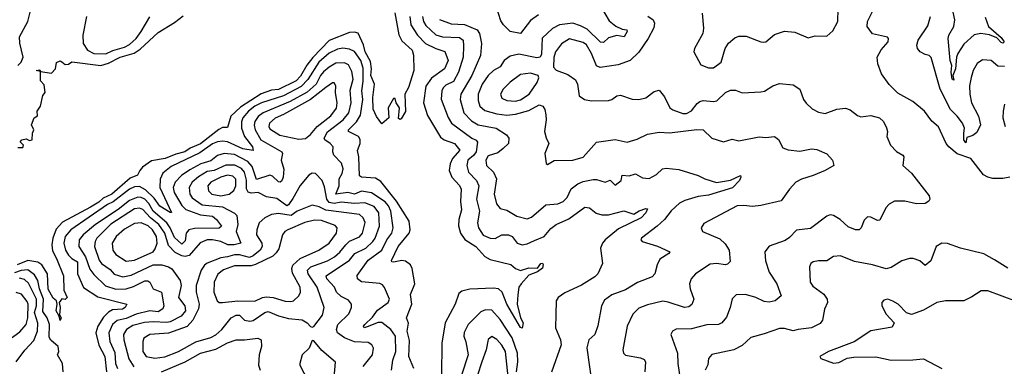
# Model space of a CAD drawing. Extents: x 1843161 to 1959474, y 907081 to 1016326.
# Tile 185 of 256: x 1860947 to 1866763, y 985628 to 987676. Entities that reach past the tile are written whole.
import ezdxf

# ---------------------------------------------------------------- set-up
doc = ezdxf.new("R2010")
doc.units = 0

msp = doc.modelspace()

# ---------------------------------------------------------------- linework, layer by layer
at = {"layer": '0CON20XD'}
for points in [[(1860935, 987405.4), (1860955, 987425.5), (1860966.9, 987455), (1860947.4, 987537.4), (1860945.5, 987575), (1860995.3, 987665), (1861034.7, 987825)], [(1866649.7, 987689.7), (1866670.8, 987635), (1866745, 987570.8), (1866762.2, 987545), (1866755, 987536.9), (1866745, 987540), (1866719.2, 987569.2), (1866676.3, 987586.3), (1866625, 987594.1), (1866585, 987586.7), (1866525, 987531.5), (1866487.7, 987475), (1866480.6, 987455), (1866474.5, 987385), (1866458.6, 987345), (1866465, 987317.5), (1866455, 987323.8), (1866448.9, 987365), (1866452.8, 987405), (1866444.3, 987435), (1866431.5, 987565), (1866435.5, 987585), (1866464.2, 987635.8), (1866470.9, 987675), (1866442.9, 987805)], [(1863163.3, 987716.7), (1863185.7, 987585.7), (1863205, 987550), (1863264.5, 987495), (1863273.1, 987466.9), (1863275.6, 987375), (1863242.7, 987275), (1863222, 987235), (1863226.7, 987133.3), (1863199.5, 987090.5), (1863195, 987086.7), (1863185, 987092.5), (1863189.4, 987155), (1863170, 987185), (1863165, 987210), (1863155, 987210), (1863123.3, 987155), (1863127.5, 987095), (1863085, 987060), (1863055, 987103.3), (1863035, 987147.5), (1863033.2, 987215), (1863042.5, 987295), (1863021.4, 987345), (1863024.8, 987385), (1863019.5, 987429.5), (1862988, 987485), (1862977.9, 987527.9), (1862945.3, 987595.3), (1862925, 987602.8), (1862895, 987599.3), (1862775, 987553), (1862678.5, 987451.5), (1862642.9, 987407.1), (1862605, 987341.4), (1862580.3, 987315), (1862475, 987264.2), (1862435, 987259.8), (1862372.9, 987237.1), (1862251.2, 987158.8), (1862193.3, 987105), (1862175, 987038.1), (1862145, 987039), (1862122.2, 987027.8), (1862015, 986943), (1861952.9, 986917.1), (1861922.2, 986895), (1861868.9, 986881.1), (1861805.8, 986855), (1861725, 986841.1), (1861672.7, 986805), (1861655.4, 986785), (1861643, 986757), (1861599.8, 986740.2), (1861490.3, 986645), (1861439.2, 986620.8), (1861415, 986597.7), (1861365, 986567.4), (1861200.3, 986479.7), (1861162.3, 986437.7), (1861141.8, 986385), (1861136.7, 986345), (1861140.4, 986310.4), (1861165, 986265.6), (1861205, 986163.3), (1861207.1, 986077.1), (1861226.2, 986035), (1861215, 986022.5), (1861195, 986026.7), (1861180, 986005), (1861185.8, 985975), (1861181.7, 985931.7), (1861191.2, 985915), (1861185, 985898.8), (1861180, 985925), (1861161.2, 985955), (1861167.5, 985995), (1861164, 986015), (1861145, 986031.2), (1861115, 986083.3), (1861110.8, 986175), (1861077.7, 986227.7), (1861053.6, 986243.6), (1860995, 986253.9), (1860931.7, 986228.3)], [(1864378.6, 987755), (1864428.9, 987668.9), (1864467.5, 987637.5), (1864505, 987619.8), (1864533.3, 987615), (1864535.5, 987605.5), (1864518, 987575), (1864475, 987583.2), (1864425, 987569.1), (1864395, 987540), (1864377.3, 987542.7), (1864298.9, 987618.9), (1864259.6, 987639.6), (1864215, 987654.8), (1864134.8, 987645.2), (1864095, 987623.8), (1864033.8, 987566.2), (1864028.7, 987471.3), (1864021.8, 987455), (1864000.7, 987450.7), (1863895, 987471.6), (1863845, 987459.3), (1863808.5, 987435), (1863785, 987396.9), (1863745, 987374.7), (1863713.4, 987345), (1863677.8, 987295), (1863654.3, 987235), (1863655, 987197.5), (1863665.4, 987165), (1863695, 987138.9), (1863765, 987119.4), (1863825, 987111.7), (1863875, 987118.3), (1863955, 987140), (1864015, 987171.9), (1864038, 987165), (1864049.5, 987145), (1864055.5, 987114.5), (1864057.5, 987085), (1864047.1, 987015), (1864056.8, 986976.8), (1864072.5, 986945), (1864049.4, 986885), (1864056.4, 986826.4), (1864065, 986820), (1864105, 986843.3), (1864215, 986846.4), (1864275, 986862.7), (1864355, 986951.2), (1864465, 986968.6), (1864535, 986951.9), (1864595, 986970), (1864655, 987000), (1864725, 987010.9), (1864785, 987008), (1864946.9, 987026.9), (1864985, 987024.3), (1865035, 986975.8), (1865105, 986953.1), (1865155, 986969.2), (1865195, 986960.8), (1865315, 986983.1), (1865355, 986979.5), (1865405, 986985.6), (1865428.3, 986968.3), (1865455, 986918.9), (1865487.3, 986907.3), (1865555, 986899.1), (1865625, 986912.7), (1865655, 986907.8), (1865715, 986884), (1865748.8, 986845), (1865756.7, 986815), (1865705.6, 986784.4), (1865635, 986754.2), (1865565.6, 986734.4), (1865531.2, 986715), (1865494, 986675), (1865445, 986606), (1865325, 986577.1), (1865275, 986571.9), (1865225, 986578.5), (1865185, 986576.2), (1864988.7, 986471.3), (1864972, 986445), (1864981.2, 986425), (1865081.9, 986381.9), (1865115, 986350.8), (1865136.9, 986315), (1865143.6, 986246.4), (1865128.6, 986231.4), (1865115, 986228), (1865064.6, 986234.6), (1865025, 986231.5), (1864939.2, 986175), (1864914.3, 986145), (1864904.3, 986115), (1864906.9, 986085), (1864930, 986025), (1864917.6, 985992.4), (1864900, 985980), (1864874.6, 985975.4), (1864777.5, 986007.5), (1864745, 986012), (1864655, 985991.1), (1864605, 985970.9), (1864568.5, 985935), (1864535.5, 985865), (1864509.5, 985725), (1864512.9, 985705), (1864525, 985692.9), (1864615, 985678.1), (1864635, 985668.1), (1864644.2, 985655), (1864639.2, 985595)], [(1864010.5, 987705), (1863965, 987670.3), (1863905, 987593.8), (1863845, 987605.6), (1863804, 987645), (1863789.8, 987669.8), (1863760.5, 987755)], [(1864978, 987715), (1864985.6, 987625), (1864982.5, 987595), (1864932.9, 987505), (1864930, 987485), (1864969.7, 987409.7), (1865015, 987392.2), (1865045, 987390.5)], [(1865045, 987390.5), (1865090, 987425), (1865114.6, 987505.4), (1865133, 987537), (1865171.9, 987568.1), (1865195, 987577.9), (1865237.4, 987577.4), (1865324.2, 987544.2), (1865342.7, 987542.7), (1865355, 987545.7), (1865405, 987588.1), (1865465, 987608.6), (1865525, 987602.2), (1865605, 987567.5), (1865645, 987580.8), (1865715, 987578.6), (1865751.1, 987608.9), (1865778.9, 987665), (1865781.1, 987738.9)], [(1866795, 986744.6), (1866755, 986736.9), (1866695, 986737.8), (1866665, 986744.6), (1866639.4, 986759.4), (1866565, 986856.5), (1866485, 986883.2), (1866435, 986925.3), (1866418.9, 986945), (1866375, 987043.3), (1866335, 987076.7), (1866291.2, 987135), (1866221.9, 987191.9), (1866135, 987241.5), (1866083.1, 987293.1), (1866038.2, 987355), (1866016.2, 987415), (1866012.7, 987455), (1866035, 987497.5), (1866076.9, 987545), (1866080, 987565), (1866072.5, 987572.5), (1865985, 987591.5), (1865953.9, 987635), (1865954.6, 987665), (1865985.4, 987725)], [(1860935, 986920), (1860965, 986920), (1860970, 986935), (1860950, 986955), (1860960, 986965), (1860985, 986972.5), (1861005, 986962.5), (1861020, 986965), (1861022.5, 987005), (1861030, 987025), (1861016.7, 987055), (1861032.5, 987095), (1861051.7, 987108.3), (1861050, 987135), (1861070, 987165), (1861083, 987227), (1861097.5, 987245), (1861091.7, 987291.7), (1861070, 987315), (1861070, 987370), (1861043.3, 987375), (1861065, 987380), (1861070, 987370), (1861135, 987360), (1861157.5, 987385), (1861165, 987422.5), (1861185, 987432.5), (1861195, 987427.5), (1861215, 987410), (1861235, 987412.5), (1861255, 987426.2), (1861425, 987404.7), (1861471.7, 987418.3), (1861541.1, 987455), (1861622, 987478), (1861658.5, 987501.5), (1861765, 987599.1), (1861861.2, 987658.8), (1861911.4, 987698.6)], [(1861342.2, 987695), (1861319.1, 987585), (1861322.1, 987535), (1861347.5, 987495), (1861385, 987475.6), (1861455, 987473.2), (1861496.7, 987493.3), (1861566.4, 987513.6), (1861595, 987530), (1861633.8, 987565), (1861664.3, 987605), (1861715, 987693.1)], [(1863251.7, 987695), (1863257.2, 987645), (1863295.7, 987585), (1863344.7, 987535), (1863404.8, 987504.8), (1863458.3, 987488.3), (1863478.1, 987435), (1863455.4, 987384.6), (1863379.9, 987330.1), (1863345, 987282.9), (1863332.7, 987185), (1863355, 987110)], [(1863325.5, 987695), (1863331.5, 987665), (1863345, 987640.6), (1863405, 987585.7), (1863445, 987575.2), (1863545, 987571.4), (1863566.4, 987555), (1863569.3, 987520.7), (1863567, 987455), (1863538.4, 987365), (1863509.3, 987310.7), (1863465, 987288.6), (1863447.9, 987272.1), (1863440, 987255), (1863436.3, 987206.3), (1863476.9, 987096.9), (1863498.2, 987065), (1863618.5, 986975), (1863643, 986963), (1863651.5, 986951.5), (1863642.8, 986895), (1863627.4, 986872.6), (1863594, 986845), (1863587.9, 986815), (1863597.2, 986775), (1863645.3, 986725), (1863658.2, 986695), (1863645.3, 986615), (1863663.4, 986545), (1863651.8, 986475), (1863657.6, 986445), (1863685, 986402), (1863725, 986384), (1863755, 986383.5), (1863795, 986405.5), (1863835, 986403.8), (1863855.5, 986395), (1863885.4, 986355.4), (1863915, 986345.4), (1863945, 986350.8), (1863988.3, 986371.7)], [(1863426.1, 987676.1), (1863495, 987650.2), (1863575, 987647.5), (1863648.5, 987615), (1863663.9, 987595), (1863674.7, 987535), (1863669.4, 987465), (1863618.6, 987345), (1863553.5, 987235), (1863547.9, 987205), (1863570, 987125), (1863615, 987077.3), (1863655, 987055.2), (1863760.8, 987035), (1863822.5, 986995), (1863836.7, 986975), (1863834.4, 986945), (1863803.5, 986915), (1863771.2, 986888.8), (1863715, 986871.5), (1863700.3, 986845), (1863704.8, 986814.8), (1863745.5, 986775), (1863762.9, 986735), (1863749.7, 986645), (1863763, 986587), (1863785, 986561.1), (1863825, 986550), (1863883.8, 986515), (1863945, 986498.2), (1863970.5, 986509.5), (1864055, 986581.3), (1864125, 986588.7), (1864157.8, 986602.2), (1864180.9, 986625), (1864204.1, 986675.9), (1864243.1, 986705), (1864275, 986719.5), (1864335, 986732.2), (1864355, 986732.3), (1864405, 986715.6), (1864435, 986727.5), (1864465, 986698), (1864500, 986725), (1864505, 986758), (1864546.2, 986753.8), (1864585, 986765.7), (1864625, 986742.2), (1864665, 986736.9), (1864708, 986762), (1864744, 986795), (1864765, 986799.4), (1864840.5, 986790.5), (1864955, 986755.7), (1864994.5, 986734.5), (1865063.5, 986713.5), (1865145, 986727), (1865205, 986755.4), (1865207.1, 986745), (1865198.3, 986725), (1865157.6, 986682.4), (1865015, 986638.8), (1864955, 986630.4), (1864875, 986606.7), (1864845, 986591.5), (1864795, 986546.4), (1864755.3, 986495), (1864712.9, 986455), (1864619.2, 986385), (1864616, 986375), (1864623.8, 986365), (1864715, 986336.9), (1864788, 986305), (1864782, 986295), (1864728.6, 986261.4), (1864712.6, 986227.4), (1864699.2, 986175), (1864683.5, 986156.5), (1864597.1, 986122.9), (1864525, 986079.3), (1864445, 986050.4), (1864401.7, 986018.3), (1864384.4, 985985), (1864362.8, 985867.2), (1864343.8, 985816.2), (1864309.4, 985785), (1864296.6, 985736.6), (1864327, 985527)], [(1864656.7, 987696.7), (1864689.2, 987675), (1864695.8, 987655), (1864692.9, 987627.1), (1864658.8, 987565), (1864605, 987484), (1864552, 987435), (1864481.2, 987408.8), (1864375, 987392.9), (1864355, 987404), (1864325.3, 987475), (1864295, 987526.7), (1864275, 987541.3), (1864195, 987563.1), (1864147.4, 987532.6), (1864111.4, 987485), (1864102.1, 987452.1), (1864099.1, 987395), (1864115, 987377.8), (1864185, 987352.3), (1864229.9, 987319.9), (1864242.2, 987295), (1864251.2, 987225), (1864282.5, 987205), (1864325, 987196.5), (1864425, 987197.5), (1864445, 987204.2), (1864475, 987226.7), (1864495, 987228.9), (1864565, 987205.6), (1864605, 987203.8), (1864645.3, 987214.7), (1864695, 987252), (1864725, 987258.8), (1864755, 987220.8), (1864788.2, 987155)], [(1866524, 987006), (1866528.4, 987035), (1866515.3, 987065), (1866485, 987106), (1866444.8, 987145), (1866384.7, 987265), (1866331.5, 987451.5), (1866318.8, 987465), (1866295, 987470), (1866265.9, 987485.9), (1866249.5, 987505), (1866247.3, 987525), (1866254.6, 987555), (1866310.7, 987639.3), (1866327.2, 987695)], [(1863275, 985614.7), (1863244.5, 985685), (1863249.9, 985779.9), (1863235.4, 985835), (1863243.3, 985883.3), (1863231.9, 985915), (1863263.8, 985995), (1863255, 986052), (1863281.1, 986115), (1863265, 986205.8), (1863255, 986227.5), (1863225, 986248.7), (1863205, 986252.2), (1863155, 986243.8), (1863145.8, 986245.8), (1863143.1, 986253.1), (1863181.6, 986335), (1863248.4, 986415), (1863253.2, 986435), (1863246.8, 986485), (1863173.2, 986603.2), (1863079.8, 986719.8), (1863049.4, 986739.4), (1862965, 986744.7), (1862955, 986754), (1862950.8, 986865), (1862941.9, 986901.9), (1862957.5, 986945), (1862957.8, 986967.8), (1862947.3, 986985), (1862889.5, 987015), (1862890, 987025), (1862937, 987073), (1862959.1, 987110.9), (1862973.7, 987203.7), (1862967.7, 987255), (1862976.6, 987313.4), (1862975, 987389.2), (1862961.1, 987435), (1862925, 987488.1), (1862895, 987500.7), (1862855, 987506.5), (1862825, 987502.4), (1862775, 987478), (1862713.7, 987425), (1862648.4, 987321.6), (1862609.5, 987280.5), (1862504.7, 987225.3), (1862374.6, 987185), (1862335, 987164.4), (1862297.4, 987135), (1862265.7, 987095), (1862257.3, 987072.7), (1862257.6, 987035), (1862274, 986985), (1862321.2, 986925), (1862325, 986902.9), (1862265, 986913), (1862175, 986953.8), (1862145, 986958.3), (1862116.1, 986953.9), (1862085, 986942.6), (1862010.9, 986889.1), (1861841.7, 986808.3), (1861791.8, 986768.2), (1861776.2, 986733.8), (1861774.8, 986685), (1861842.5, 986537.5), (1861835, 986536), (1861775, 986573.6), (1861740.5, 986620.5), (1861690, 986670), (1861655, 986689.2), (1861625, 986687.4), (1861595, 986673.8), (1861499.5, 986600.5), (1861465, 986583), (1861249.7, 986435), (1861215.7, 986395), (1861207.3, 986355), (1861217.1, 986315), (1861235.2, 986285), (1861255, 986264.3), (1861287.4, 986245), (1861288.7, 986175), (1861323.9, 986093.9), (1861407.6, 986037.6), (1861578.8, 985995), (1861569.5, 985975), (1861554.2, 985965), (1861495, 985962.1), (1861471.4, 985948.6), (1861442.3, 985917.7), (1861408.3, 985865), (1861396.8, 985825), (1861415, 985752.9), (1861449.6, 985685), (1861458.8, 985595)], [(1866765, 987398.8), (1866725, 987400.9), (1866685, 987435.4), (1866635, 987437.8), (1866603.5, 987416.5), (1866578.8, 987375), (1866567.1, 987335), (1866558.4, 987285), (1866559.3, 987235), (1866568.7, 987185), (1866609.8, 987105), (1866622.9, 987055), (1866600.3, 987009.7), (1866577.6, 986992.4), (1866541.1, 986978.9), (1866535, 986948.9), (1866523.9, 986965), (1866524, 987006)], [(1863143.1, 985605), (1863151.5, 985665), (1863169.1, 985715), (1863167.3, 985805), (1863138.5, 985845), (1863086.8, 985886.8), (1863065, 985887.2), (1862999.5, 985860.5), (1862982.5, 985855), (1862978.4, 985865), (1862984.7, 985875), (1863031.6, 985918.4), (1863060.1, 985959.9), (1863124.2, 986005), (1863131.1, 986025), (1863102.6, 986092.6), (1863089.1, 986109.1), (1863075, 986116.2), (1862965, 986127), (1862941.3, 986145), (1862939.3, 986165), (1863005.8, 986255), (1863086.5, 986315), (1863115.5, 986374.5), (1863145.7, 986415), (1863153.7, 986445), (1863138.9, 986545), (1863125.5, 986575), (1863105, 986600.2), (1863025, 986652.2), (1862965, 986663), (1862925, 986644.5), (1862885, 986655.2), (1862814.8, 986644.8), (1862833.4, 986695), (1862834.3, 986735), (1862852.1, 986767.9), (1862857.4, 986795), (1862847.3, 986827.3), (1862802.1, 986875), (1862796.9, 986895), (1862797.8, 986925), (1862780, 986945), (1862749.5, 986965), (1862744.8, 986975), (1862765, 987012.4), (1862858.4, 987085), (1862891.3, 987125), (1862904.8, 987185), (1862898.9, 987258.9), (1862916.4, 987325), (1862909.7, 987369.7), (1862889.4, 987409.4), (1862865, 987420.2), (1862815, 987418.1), (1862774, 987396), (1862741.9, 987368.1), (1862723.1, 987345), (1862699, 987295), (1862645, 987248.2), (1862545, 987193), (1862384.5, 987125.5), (1862355.8, 987104.2), (1862335.2, 987075), (1862332.2, 987052.2), (1862337.7, 987025), (1862370.3, 986965), (1862494.6, 986895), (1862499.7, 986885), (1862491.8, 986845), (1862507.8, 986792.3), (1862503.8, 986746.2), (1862495, 986722.9), (1862485, 986715.6), (1862475, 986717.5), (1862440.9, 986750.9), (1862425, 986758), (1862345, 986732.1), (1862319.1, 986809.1), (1862295, 986838.2), (1862215, 986878.6), (1862155.2, 986884.8), (1862115, 986872.4), (1862075, 986841.6), (1862016.8, 986823.2), (1861951.2, 986788.8), (1861901.8, 986755), (1861864.5, 986715.5), (1861852.5, 986685), (1861858.4, 986655), (1861905, 986578.2), (1861927.8, 986555), (1862015, 986521.8), (1862085, 986514.1), (1862110, 986495), (1862139.2, 986455), (1862125, 986443.5), (1861978.8, 986441.2), (1861945.6, 986435), (1861930.4, 986415), (1861925, 986368.5), (1861905, 986350.2), (1861862.1, 986387.9), (1861836.4, 986446.4), (1861816.6, 986475), (1861735.1, 986545), (1861709.2, 986589.2), (1861685, 986614.8), (1861665, 986625.4), (1861645, 986626.6), (1861595, 986607.8), (1861528.6, 986555), (1861393.8, 986465), (1861321.4, 986405), (1861298.9, 986375), (1861295.2, 986335), (1861335.9, 986275), (1861361.6, 986201.6), (1861385, 986170), (1861454.3, 986104.3), (1861515, 986083.8), (1861575, 986085.9), (1861619.8, 986100.2), (1861685, 986131.9), (1861703.1, 986133.1), (1861714.7, 986124.7), (1861734.8, 986084.8), (1861785.2, 986065.2), (1861797.3, 985985), (1861792.3, 985967.7), (1861765, 985950), (1861715.9, 985955.9), (1861635, 985936.9), (1861575, 985909.4), (1861521.8, 985898.2), (1861495.6, 985874.4), (1861474, 985825), (1861478.4, 985775), (1861508.9, 985708.9), (1861513.5, 985645), (1861523.7, 985615)], [(1863875, 987194.3), (1863905, 987202), (1863956.2, 987235), (1864003.6, 987305), (1864012.7, 987332.7), (1864009.2, 987345), (1863965, 987360.4), (1863905, 987351.1), (1863845, 987306.2), (1863802.3, 987265), (1863786.7, 987235), (1863795, 987212.9), (1863825, 987197.7), (1863875, 987194.3)], [(1862595, 986969.3), (1862635, 986974.4), (1862665, 986996.9), (1862704.6, 987045.4), (1862785, 987108.1), (1862817.4, 987152.6), (1862822.6, 987185), (1862812.1, 987245), (1862814.4, 987285), (1862805, 987302.9), (1862795, 987302.2), (1862755, 987276), (1862665.5, 987204.5), (1862505, 987115.7), (1862455.4, 987094.6), (1862422.6, 987065), (1862418.9, 987045), (1862425, 987031.8), (1862482.7, 986992.7), (1862595, 986969.3)], [(1864788.2, 987155), (1864805, 987143.3), (1864865, 987121.8), (1864885, 987121.6), (1864915, 987136.8), (1864949.3, 987180.7), (1864965, 987191.9), (1864985, 987198.5), (1865045, 987192.7), (1865065, 987197.1), (1865117.1, 987245), (1865145, 987259.5), (1865175, 987258.9), (1865215, 987242.9), (1865325, 987248.9), (1865347.1, 987252.9), (1865395, 987285.8), (1865435, 987298.8), (1865515, 987291.4), (1865555.8, 987265), (1865576.1, 987205), (1865592.7, 987182.7), (1865628.9, 987148.9), (1865665, 987128.5), (1865705, 987121.9), (1865773.4, 987146.6), (1865825, 987152.2), (1865852.8, 987142.8), (1865895, 987110), (1865915, 987102.5), (1865975, 987110), (1866026.7, 987095), (1866048.8, 987075), (1866067.7, 987037.7), (1866073.3, 987015), (1866068.8, 986985), (1866090, 986935), (1866126.6, 986896.6), (1866163.3, 986875), (1866170, 986865), (1866164.5, 986814.5), (1866215, 986769.2), (1866318.8, 986635), (1866323.8, 986615), (1866317, 986603), (1866295, 986590), (1866245, 986586.9), (1866175, 986603.6), (1866115, 986604.4), (1866082.5, 986585), (1866062.9, 986565), (1866027.8, 986492.2), (1866015, 986490), (1865975, 986508.6), (1865955, 986510.8), (1865935, 986492), (1865916.9, 986445), (1865905, 986434.4), (1865885, 986434.4), (1865841.7, 986451.7), (1865792.9, 986495), (1865755, 986518.9), (1865735, 986522.9), (1865714.6, 986515.4), (1865617.6, 986442.4), (1865535, 986432.2), (1865495, 986389.5), (1865469.1, 986370.9), (1865375, 986336.9), (1865348.9, 986305), (1865351.9, 986251.9), (1865373.8, 986185), (1865419.4, 986115), (1865445.7, 986045), (1865410, 986015), (1865375, 986007.1), (1865345, 986011.1), (1865294.8, 986034.8), (1865235, 986051.3), (1865178.9, 986051.1), (1865155, 986026.7), (1865144.4, 985975), (1865122, 985918), (1865095, 985884.4), (1865074.6, 985875.4), (1865005, 985872.2), (1864915, 985848.9), (1864825, 985847.1), (1864803.3, 985835), (1864793.8, 985815), (1864833.3, 985705), (1864835.5, 985645), (1864853.5, 985513.5)], [(1866765, 987176.2), (1866756.5, 987135), (1866753.8, 987095), (1866769.1, 987045)], [(1863355, 987110), (1863432, 986982), (1863455, 986965.3), (1863515, 986943.4), (1863546.9, 986905), (1863502.5, 986855), (1863488.8, 986825), (1863483.2, 986785), (1863499.3, 986745), (1863545.2, 986695.2), (1863555.3, 986675), (1863551.5, 986601.5), (1863557.4, 986552.6), (1863540.5, 986495), (1863538.7, 986458.7), (1863551.2, 986415), (1863576.5, 986376.5), (1863641.3, 986335), (1863695, 986277.6), (1863725, 986258.4), (1863848.5, 986228.5), (1863875, 986205.8), (1863904.2, 986194.2), (1863955, 986209.3), (1864005, 986207.8), (1864025, 986234.4), (1864035, 986236.5), (1864039.7, 986229.7), (1864035, 986207.3), (1864005, 986186.9), (1863955, 986165.4), (1863908.9, 986115), (1863895.8, 986095), (1863889.5, 986050.5), (1863885.7, 985995), (1863904.7, 985914.7), (1863920.4, 985885), (1863915, 985853.3), (1863905, 985856.7), (1863823.5, 985995), (1863796.7, 986066.7), (1863775.7, 986085.7), (1863745, 986090.2), (1863605, 986083.8), (1863558.1, 986071.9), (1863541.1, 986058.9), (1863520, 985995), (1863459.8, 985885), (1863439.6, 985765), (1863438.5, 985575)], [(1862733.6, 986725), (1862695, 986767.5), (1862675, 986769.2), (1862655, 986758), (1862603.2, 986696.8), (1862560.7, 986619.3), (1862535, 986581.1), (1862525, 986575.7), (1862465, 986618.4), (1862405, 986630), (1862355, 986655.2), (1862315, 986651.4), (1862297, 986657), (1862286.9, 986676.9), (1862286.9, 986726.9), (1862274.9, 986775), (1862257.1, 986797.1), (1862217, 986817), (1862165, 986816.1), (1862095, 986785.2), (1862055, 986778.5), (1862002.4, 986747.6), (1861965.3, 986715), (1861948.2, 986685), (1861951.2, 986645), (1861965, 986623.1), (1862025, 986581.9), (1862145, 986569.1), (1862215, 986533.5), (1862229.2, 986519.2), (1862234.4, 986465.6), (1862226.3, 986425), (1862252.5, 986355), (1862214, 986346), (1862175.8, 986345.8), (1862134.3, 986364.3), (1862085, 986375.8), (1862055, 986375.3), (1862012.6, 986357.4), (1861948, 986282), (1861925, 986277.2), (1861905, 986281.1), (1861865, 986300.6), (1861825, 986341), (1861804.4, 986414.4), (1861768.9, 986465), (1861719.5, 986505), (1861675, 986554.5), (1861655, 986562.3), (1861625, 986557.8), (1861485, 986467), (1861403.3, 986385), (1861392.2, 986365), (1861389, 986335), (1861415.2, 986255), (1861429.7, 986235), (1861480.4, 986200.4), (1861505, 986171.3), (1861555, 986155.7), (1861605, 986167), (1861735, 986226.6), (1861786.8, 986226.8), (1861825, 986216.1), (1861844.7, 986204.7), (1861895.3, 986135), (1861901.1, 986105), (1861885.3, 986035), (1861922.8, 985985), (1861925.2, 985955), (1861900.3, 985925), (1861835, 985890.9), (1861815, 985886.2), (1861735, 985891.1), (1861683, 985887), (1861615, 985868.4), (1861577.6, 985845), (1861560.4, 985815), (1861561.8, 985785), (1861591.3, 985671.3), (1861620.3, 985625)], [(1862135, 986635.7), (1862185, 986644.8), (1862212.5, 986667.5), (1862224.4, 986695), (1862224, 986734), (1862205, 986751.8), (1862175, 986758.1), (1862135.5, 986745), (1862076.7, 986715), (1862058.5, 986695), (1862061.5, 986665), (1862081.9, 986645), (1862135, 986635.7)], [(1862975, 985626.9), (1863031.8, 985695), (1863037.3, 985735), (1863027.3, 985755), (1863005, 985768), (1862925, 985771.8), (1862865, 985795.4), (1862823.1, 985825), (1862818.6, 985845), (1862825.2, 985874.8), (1862891.4, 985938.6), (1862906.9, 985975), (1862907.5, 985995), (1862889.2, 986019.2), (1862845, 986040.8), (1862818.2, 986065), (1862806.1, 986095), (1862761.4, 986145), (1862756.8, 986163.2), (1862895.1, 986254.9), (1862926.3, 986293.7), (1862992.1, 986325), (1863033.3, 986365), (1863046.5, 986385), (1863072.7, 986455), (1863067.6, 986535), (1863041.5, 986571.5), (1862985, 986593.9), (1862925, 986589.6), (1862845, 986598.3), (1862805, 986590.2), (1862775.3, 986595.3), (1862761.1, 986615), (1862748.1, 986688.1), (1862733.6, 986725)], [(1861745.3, 985675.3), (1861805, 985683.2), (1861885, 985715.8), (1861987.6, 985772.4), (1862075, 985798.5), (1862105, 985813.5), (1862141, 985845), (1862196.1, 985915), (1862225, 985930.2), (1862245, 985930.6), (1862275, 985901.2), (1862306.4, 985893.6), (1862325, 985898.7), (1862395, 985946.4), (1862415, 985951.2), (1862475, 985925.2), (1862535, 985909.7), (1862615, 985902.7), (1862645.4, 985885.4), (1862665, 985863.8), (1862675, 985858.8), (1862685, 985862.5), (1862735, 985930), (1862744.6, 985975), (1862704.8, 986095), (1862651, 986175), (1862647.5, 986195), (1862667.1, 986215), (1862765, 986250.5), (1862806.3, 986273.7), (1862838.3, 986301.7), (1862873.8, 986346.2), (1862895, 986366.8), (1862955, 986392.4), (1862972.1, 986415), (1862986.6, 986476.6), (1862975.9, 986505), (1862955, 986525.2), (1862755, 986550.6), (1862715, 986570.7), (1862675, 986580.6), (1862585, 986543.6), (1862550.5, 986519.5), (1862475, 986530.4), (1862434.3, 986525.7), (1862394.3, 986505.7), (1862361.2, 986475), (1862346.8, 986435), (1862344.6, 986405), (1862376.8, 986355), (1862379.3, 986335), (1862367.3, 986315), (1862325, 986281.1), (1862305, 986270.9), (1862245, 986287.1), (1862215, 986286.5), (1862175, 986273.7), (1862135, 986269.5), (1862053.2, 986236.8), (1862038.4, 986225), (1862018.6, 986195), (1861989.3, 986105), (1861988.6, 986065), (1861997, 986035), (1862007.4, 985995), (1862003.1, 985966.9), (1861969.1, 985900.9), (1861936.1, 985863.9), (1861825, 985824.4), (1861715, 985816.7), (1861680.4, 985795), (1861674.7, 985775), (1861674.7, 985715), (1861694.5, 985685), (1861745.3, 985675.3)], [(1863988.3, 986371.7), (1864044.3, 986395.7), (1864085, 986441.8), (1864115.6, 986465), (1864191.6, 986498.4), (1864285, 986567.3), (1864313.6, 986563.6), (1864353, 986533), (1864385, 986521.8), (1864425, 986523.1), (1864515, 986546.1), (1864575, 986527.5), (1864605.5, 986545.5), (1864645, 986559.6), (1864655, 986557.5), (1864645.3, 986535), (1864618.5, 986505), (1864485, 986440), (1864404.4, 986375), (1864388.6, 986355), (1864377.5, 986325), (1864388.6, 986235), (1864362.5, 986175), (1864345, 986156.9), (1864265, 986106.9), (1864167.3, 986062.7), (1864128, 986035), (1864115.6, 986014.4), (1864113.8, 985933.8), (1864111.5, 985855), (1864141.4, 985785), (1864145.7, 985755), (1864087.6, 985592.4)], [(1862145, 986004.6), (1862235, 986015.2), (1862335, 986012.3), (1862381.1, 986035), (1862405, 986038.5), (1862445, 986035.2), (1862515, 986013.7), (1862548.3, 986011.7), (1862565, 986015.4), (1862595.3, 986044.8), (1862604.7, 986065), (1862604.1, 986095), (1862558, 986178), (1862554.4, 986205), (1862559.8, 986225), (1862603.8, 986265), (1862714.5, 986315), (1862774.6, 986355), (1862817.5, 986415), (1862822.7, 986445), (1862810, 986460), (1862729.4, 986489.4), (1862688.1, 986491.9), (1862631.7, 986478.3), (1862530, 986435), (1862513.1, 986425), (1862498.7, 986405), (1862477.4, 986322.6), (1862462.4, 986297.6), (1862441.3, 986278.7), (1862339.9, 986230.1), (1862315, 986221.6), (1862215, 986222.2), (1862151.3, 986198.6), (1862117.5, 986172.5), (1862094.7, 986125), (1862093.1, 986065), (1862113.8, 986013.8), (1862125, 986005.5), (1862145, 986004.6)], [(1861575, 986249.3), (1861625, 986254.2), (1861734.6, 986305), (1861747.9, 986322.1), (1861759.4, 986355), (1861754.8, 986395), (1861731.3, 986435), (1861705, 986457.5), (1861665, 986475.2), (1861625, 986471), (1861565, 986438.9), (1861515.8, 986395), (1861493.1, 986355), (1861497.1, 986315), (1861515, 986288.2), (1861575, 986249.3)], [(1866785, 986207.5), (1866705, 986257.8), (1866641.9, 986291.9), (1866505, 986326.1), (1866427, 986353), (1866395, 986355.6), (1866361.2, 986335), (1866328.3, 986251.7), (1866296.2, 986223.8), (1866265, 986250.8), (1866225, 986264), (1866204.1, 986264.1), (1866158, 986252), (1866095, 986211.4), (1866065, 986203.8), (1865985, 986226.8), (1865877.3, 986247.3), (1865795, 986280), (1865755, 986275.7), (1865715, 986250.8), (1865665, 986252), (1865635, 986245.8), (1865621.2, 986235), (1865612.9, 986215), (1865615.6, 986125), (1865631.9, 986101.9), (1865697.5, 986055), (1865717.5, 986025), (1865719.4, 986005), (1865701.4, 985965), (1865688.7, 985901.3), (1865675, 985880.8), (1865625, 985855.5), (1865544.7, 985845.3), (1865515, 985837.5), (1865465, 985850.4), (1865435, 985851.5), (1865345, 985818.9), (1865265, 985798.5), (1865215, 985750.8), (1865165, 985726.1), (1865035, 985698.5), (1865015.5, 985675), (1865012.7, 985637.3), (1864996.2, 985605)], [(1861203.8, 985595), (1861199.6, 985645), (1861170.5, 985695), (1861177.8, 985715), (1861173.6, 985745), (1861131.4, 985781.4), (1861120.7, 985800.7), (1861122.6, 985875), (1861109.5, 985915), (1861082.4, 985952.4), (1861087.4, 986025), (1861064.4, 986085), (1861054.3, 986134.3), (1861035, 986168.7), (1860995, 986197.8), (1860955, 986194.2), (1860915, 986179.5)], [(1860925.6, 985655), (1860976.8, 985723.2), (1861030.2, 985779.8), (1861052.3, 985835), (1861053.1, 985883.1), (1861034.3, 985945), (1861045.5, 985985), (1861045.7, 986025), (1860998.9, 986118.9), (1860975, 986141.5), (1860945, 986149)], [(1860855, 985763.8), (1860947.5, 985832.5), (1860984.8, 985875), (1860994, 985914), (1860996.4, 985995), (1860991.2, 986011.2), (1860957.9, 986055), (1860925, 986064.1)], [(1866835, 986011.2), (1866665, 986072.9), (1866625.9, 986074.1), (1866571.5, 986038.5), (1866525, 986015.6), (1866415, 986014.7), (1866364.7, 986005.3), (1866285, 985960), (1866215, 985934.5), (1866185, 985944.4), (1866135.5, 985995), (1866105, 986013.5), (1866075, 986024.3), (1866051.2, 986018.8), (1866038.8, 986005), (1866040, 985985), (1866066, 985935), (1866112.5, 985885), (1866101.7, 985858.3), (1865975, 985838.2), (1865876.7, 985773.3), (1865725, 985715.6), (1865673.3, 985685), (1865680, 985675), (1865755, 985645.7), (1865785, 985650), (1865835, 985675.7), (1865875, 985681.9), (1866005, 985682.9), (1866095, 985664.4), (1866223.6, 985666.4), (1866285, 985671.9), (1866395, 985614.3)], [(1863881.4, 985595), (1863888.6, 985655), (1863887, 985705), (1863856, 985796), (1863785, 985905.3), (1863735, 985959.6), (1863697.9, 985962.1), (1863670.6, 985949.4), (1863596.4, 985875), (1863571.5, 985828.5), (1863570, 985805), (1863582.3, 985772.3), (1863596.8, 985695), (1863556.6, 985575)], [(1861785, 985594.4), (1861925, 985655.2), (1862015.6, 985705), (1862105, 985728.9), (1862175, 985765.9), (1862225, 985783.8), (1862274.7, 985784.7), (1862354.4, 985794.4), (1862374, 985785), (1862375.7, 985745), (1862360.6, 985695), (1862356.9, 985635), (1862368.1, 985605)], [(1863841.1, 985491.1), (1863816.9, 985715), (1863795, 985753.5), (1863765, 985786.5), (1863735, 985804.3), (1863715, 985787.1), (1863702.7, 985725), (1863676, 985654), (1863650.7, 985575)], [(1862798.5, 985495), (1862812.4, 985652.4), (1862731, 985721), (1862685, 985778.8), (1862675, 985780), (1862657.5, 985735), (1862615.8, 985695), (1862600.8, 985645), (1862600.8, 985635), (1862649.2, 985545)]]:
    msp.add_lwpolyline(points, dxfattribs=at)

doc.saveas('drawing.dxf')
